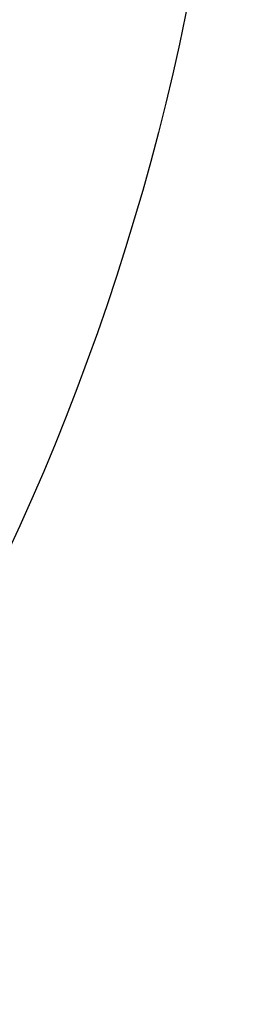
# Model space of a CAD drawing. Header units: millimetres. Extents: x 6 to 273, y 6 to 210.
# Tile 35 of 75: x 45.053 to 45.1518, y 52.6307 to 53.0353. Entities that reach past the tile are written whole.
import ezdxf

# ---------------------------------------------------------------- set-up
doc = ezdxf.new("R2010")
doc.units = ezdxf.units.MM

msp = doc.modelspace()

# ---------------------------------------------------------------- linework, layer by layer
for centre, radius in [((46.04144, 49.93893), 12.5), ((46.04144, 49.93893), 9.55), ((46.04144, 49.93893), 9.25), ((46.04144, 49.93893), 9.05), ((46.04144, 49.93893), 8.9), ((46.04144, 49.93893), 7.7), ((44.14144, 53.23893), 1.9), ((44.14144, 53.23893), 1.5), ((44.14144, 53.23893), 1)]:
    msp.add_circle(centre, radius)
for centre, radius, start, end in [((46.04144, 49.93893), 10.21748, 161.887879, 82.849707), ((46.04145, 49.93893), 7.39357, 188.938651, 171.061349), ((46.04144, 49.93893), 7.25, 198.913349, 161.086651), ((46.04144, 49.93893), 11.0835, 161.887881, 322.847574)]:
    msp.add_arc(centre, radius, start, end)
msp.add_open_spline([(55.13255, 43.65315), (55.23352, 43.78292), (55.71743, 44.40485), (56.31986, 45.69788), (56.90685, 47.47537), (57.1584, 49.3389), (57.10567, 51.21525), (56.73035, 53.0556), (56.05769, 54.80885), (55.09421, 56.42083), (53.87859, 57.85223), (52.43548, 59.05396), (50.81428, 60.0018), (49.05454, 60.65755), (47.21088, 61.01474), (45.33326, 61.05045), (43.4754, 60.77666), (41.69191, 60.18833), (40.03, 59.31437), (38.54098, 58.16879), (37.25536, 56.77971), (36.19816, 55.18026), (35.73747, 53.98311), (35.50713, 53.38454)], degree=3, knots=[0, 0, 0, 0, 0.012978, 0.062196, 0.111414, 0.160633, 0.209851, 0.259069, 0.308287, 0.357506, 0.406724, 0.455942, 0.50516, 0.554379, 0.603597, 0.652815, 0.702033, 0.751252, 0.80047, 0.849688, 0.898907, 0.949453, 1, 1, 1, 1])

doc.saveas('drawing.dxf')
